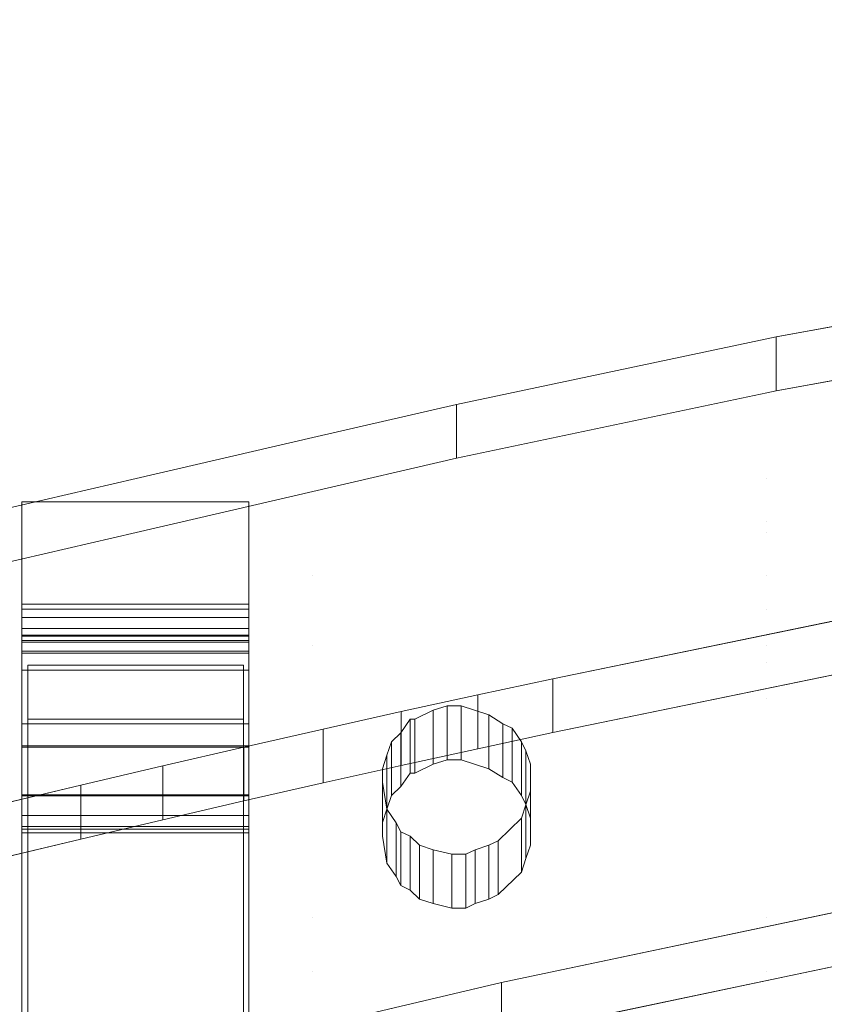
# Model space of a CAD drawing. Header units: millimetres. Extents: x -211 to 218, y -248 to 286.
# Tile 134 of 214: x -133 to -112, y 245 to 271. Entities that reach past the tile are written whole.
import ezdxf

# ---------------------------------------------------------------- set-up
doc = ezdxf.new("R2010")
doc.units = ezdxf.units.MM
doc.header["$LTSCALE"] = 25.4
doc.layers.add('None', color=7, linetype='Continuous', lineweight=9)

msp = doc.modelspace()

# ---------------------------------------------------------------- linework, layer by layer
at = {"layer": 'None', "color": 7, "linetype": 'Continuous', "lineweight": 9}
for points, invisible_edges in [([(-99.325, 140.41, -25.001), (-181.304, 284.524, -413.653), (-184.197, 284.056, -413.215)], 9), ([(-181.145, 284.523, -413.686), (-181.304, 284.524, -413.653), (-99.325, 140.41, -25.001)], 10), ([(-181.145, 284.523, -413.686), (-99.325, 140.41, -25.001), (-99.325, 145.47, -39.336)], 9), ([(-99.325, 145.47, -39.336), (-178.406, 284.507, -414.27), (-181.145, 284.523, -413.686)], 9), ([(-178.406, 284.507, -414.27), (-99.325, 145.47, -39.336), (-99.325, 146.788, -43.07)], 9), ([(-99.325, 146.788, -43.07), (-175.591, 284.007, -415.049), (-178.406, 284.507, -414.27)], 9), ([(-104.343, 137.897, -21.111), (-101.696, 138.783, -21.341), (-184.197, 284.056, -413.215), (-186.494, 283.288, -413.016)], 10), ([(-184.197, 284.056, -413.215), (-101.543, 138.834, -21.355), (-99.325, 140.41, -25.001)], 11), ([(-101.696, 138.783, -21.341), (-101.543, 138.834, -21.355), (-184.197, 284.056, -413.215)], 10), ([(-99.325, 146.788, -43.07), (-97.179, 146.238, -43.301), (-175.591, 284.007, -415.049)], 10), ([(-175.542, 283.989, -415.066), (-175.591, 284.007, -415.049), (-97.179, 146.238, -43.301)], 10), ([(-174.6, 283.644, -415.393), (-175.542, 283.989, -415.066), (-97.179, 146.238, -43.301)], 10), ([(-97.179, 146.238, -43.301), (-94.439, 145.106, -43.776), (-172.945, 283.039, -415.966), (-174.6, 283.644, -415.393)], 10), ([(-186.494, 283.288, -413.016), (-186.998, 283.119, -412.972), (-104.343, 137.897, -21.111)], 10), ([(-106.613, 136.705, -21.075), (-104.343, 137.897, -21.111), (-186.998, 283.119, -412.972), (-188.943, 282.097, -412.941)], 10), ([(-172.841, 282.978, -416.01), (-172.945, 283.039, -415.966), (-94.439, 145.106, -43.776)], 10), ([(-170.548, 281.631, -416.993), (-172.841, 282.978, -416.01), (-94.439, 145.106, -43.776)], 10), ([(-188.943, 282.097, -412.941), (-189.621, 281.741, -412.93), (-106.966, 136.519, -21.069), (-106.613, 136.705, -21.075)], 10), ([(-108.784, 135.152, -21.192), (-106.966, 136.519, -21.069), (-189.621, 281.741, -412.93), (-191.191, 280.561, -413.036)], 10), ([(-87.893, 136.409, -25.133), (-170.548, 281.631, -416.993), (-93.325, 144.482, -44.039)], 11), ([(-94.439, 145.106, -43.776), (-93.325, 144.482, -44.039), (-170.548, 281.631, -416.993)], 10), ([(-170.351, 281.46, -417.098), (-170.548, 281.631, -416.993), (-87.893, 136.409, -25.133)], 10), ([(-168.473, 279.828, -418.099), (-170.351, 281.46, -417.098), (-87.893, 136.409, -25.133), (-86.211, 134.947, -26.029)], 10), ([(-191.191, 280.561, -413.036), (-191.986, 279.963, -413.09), (-109.332, 134.741, -21.229), (-108.784, 135.152, -21.192)], 10), ([(-110.719, 133.294, -21.473), (-109.332, 134.741, -21.229), (-191.986, 279.963, -413.09), (-193.196, 278.701, -413.302)], 10), ([(-168.473, 279.828, -418.099), (-86.211, 134.947, -26.029), (-85.967, 134.735, -26.159)], 9), ([(-85.967, 134.735, -26.159), (-85.818, 134.606, -26.239), (-168.473, 279.828, -418.099)], 10), ([(-168.379, 279.708, -418.163), (-168.473, 279.828, -418.099), (-85.818, 134.606, -26.239)], 10), ([(-85.818, 134.606, -26.239), (-168.189, 279.468, -418.293), (-168.379, 279.708, -418.163)], 9), ([(-166.783, 277.683, -419.251), (-168.189, 279.468, -418.293), (-85.818, 134.606, -26.239), (-84.364, 132.76, -27.229)], 10), ([(-193.196, 278.701, -413.302), (-194.022, 277.84, -413.447), (-111.367, 132.617, -21.586), (-110.719, 133.294, -21.473)], 10), ([(-112.372, 131.149, -21.919), (-111.367, 132.617, -21.586), (-194.022, 277.84, -413.447), (-194.913, 276.537, -413.742)], 10), ([(-84.364, 132.76, -27.229), (-84.128, 132.461, -27.39), (-166.783, 277.683, -419.251)], 10), ([(-166.466, 277.072, -419.544), (-166.783, 277.683, -419.251), (-84.128, 132.461, -27.39)], 10), ([(-165.529, 275.262, -420.412), (-166.466, 277.072, -419.544), (-84.128, 132.461, -27.39), (-82.981, 130.246, -28.453)], 10), ([(-194.913, 276.537, -413.742), (-195.667, 275.435, -413.991), (-113.012, 130.213, -22.131), (-112.372, 131.149, -21.919)], 10), ([(-113.689, 128.744, -22.532), (-113.138, 129.94, -22.205), (-195.667, 275.435, -413.991), (-196.283, 274.098, -414.357)], 10), ([(-113.138, 129.94, -22.205), (-113.012, 130.213, -22.131), (-195.667, 275.435, -413.991)], 10), ([(-82.981, 130.246, -28.453), (-82.875, 130.04, -28.551), (-165.529, 275.262, -420.412)], 10), ([(-165.266, 274.378, -420.795), (-165.529, 275.262, -420.412), (-82.875, 130.04, -28.551), (-82.553, 128.959, -29.02)], 10), ([(-165.145, 273.967, -420.973), (-165.266, 274.378, -420.795), (-82.553, 128.959, -29.02)], 10), ([(-196.283, 274.098, -414.357), (-196.87, 272.823, -414.705), (-114.215, 127.601, -22.845), (-113.689, 128.744, -22.532)], 10), ([(-164.75, 272.639, -421.549), (-165.145, 273.967, -420.973), (-82.553, 128.959, -29.02), (-82.124, 127.513, -29.646)], 10), ([(-114.608, 126.12, -23.311), (-114.215, 127.601, -22.845), (-196.87, 272.823, -414.705), (-197.24, 271.427, -415.145)], 10), ([(-82.124, 127.513, -29.646), (-82.095, 127.417, -29.688), (-164.75, 272.639, -421.549)], 10), ([(-164.635, 271.511, -421.991), (-164.75, 272.639, -421.549), (-82.095, 127.417, -29.688)], 10), ([(-114.941, 124.861, -23.707), (-114.608, 126.12, -23.311), (-197.24, 271.427, -415.145), (-197.449, 270.639, -415.393)], 10), ([(-82.095, 127.417, -29.688), (-81.815, 124.67, -30.765), (-164.469, 269.893, -422.626), (-164.635, 271.511, -421.991)], 10), ([(-197.449, 270.639, -415.393), (-197.596, 270.083, -415.568), (-114.941, 124.861, -23.707)], 10), ([(-115.064, 123.339, -24.245), (-114.941, 124.861, -23.707), (-197.596, 270.083, -415.568), (-197.717, 268.59, -416.096)], 10), ([(-164.574, 268.6, -423.083), (-164.469, 269.893, -422.626), (-81.815, 124.67, -30.765)], 10), ([(-197.717, 268.59, -416.096), (-197.822, 267.297, -416.553), (-115.167, 122.075, -24.692), (-115.064, 123.339, -24.245)], 10), ([(-81.815, 124.67, -30.765), (-82.04, 121.885, -31.75), (-164.695, 267.107, -423.61), (-164.574, 268.6, -423.083)], 10), ([(-115.078, 121.204, -25.034), (-115.167, 122.075, -24.692), (-197.822, 267.297, -416.553), (-197.656, 265.679, -417.187)], 10), ([(-164.808, 266.679, -423.745), (-164.695, 267.107, -423.61), (-82.04, 121.885, -31.75)], 10), ([(-165.051, 265.763, -424.034), (-164.808, 266.679, -423.745), (-82.04, 121.885, -31.75), (-82.044, 121.871, -31.754)], 10), ([(-197.656, 265.679, -417.187), (-197.541, 264.551, -417.63), (-114.886, 119.329, -25.769), (-115.005, 120.489, -25.314)], 10), ([(-115.005, 120.489, -25.314), (-115.078, 121.204, -25.034), (-197.656, 265.679, -417.187)], 10), ([(-165.421, 264.366, -424.473), (-165.051, 265.763, -424.034), (-82.12, 121.584, -31.844), (-82.757, 119.179, -32.602)], 10), ([(-82.044, 121.871, -31.754), (-82.12, 121.584, -31.844), (-165.051, 265.763, -424.034)], 10), ([(-114.396, 117.679, -26.484), (-114.886, 119.329, -25.769), (-197.541, 264.551, -417.63), (-197.175, 263.318, -418.164)], 10), ([(-113.069, 259.325, 331.665), (-101.035, 259.325, 331.665), (-104.375, 264.618, 330.37), (-112.824, 263.072, 330.748)], 11), ([(-166.008, 263.091, -424.822), (-165.421, 264.366, -424.473), (-82.766, 119.144, -32.612), (-83.9, 116.682, -33.286)], 10), ([(-82.757, 119.179, -32.602), (-82.766, 119.144, -32.612), (-165.421, 264.366, -424.473)], 10), ([(-197.175, 263.318, -418.164), (-197.024, 262.812, -418.383), (-114.396, 117.679, -26.484)], 10), ([(-83.9, 116.682, -33.286), (-83.969, 116.532, -33.327), (-166.624, 261.754, -425.187), (-166.008, 263.091, -424.822)], 10), ([(-113.069, 259.325, 331.665), (-113.069, 263.02, 330.761), (-121.272, 261.288, 331.185)], 9), ([(-113.069, 261.594, 324.933), (-121.272, 259.862, 325.356), (-121.272, 261.288, 331.185), (-113.069, 263.02, 330.761)], 8), ([(-112.824, 261.646, 324.92), (-104.375, 263.192, 324.542), (-101.035, 257.899, 325.837), (-113.069, 257.899, 325.837)], 14), ([(-112.824, 263.072, 330.748), (-113.069, 263.02, 330.761), (-113.069, 259.325, 331.665)], 10), ([(-113.069, 263.02, 330.761), (-112.824, 263.072, 330.748), (-112.824, 261.646, 324.92), (-113.069, 261.594, 324.933)], 8), ([(-197.024, 262.812, -418.383), (-196.762, 261.927, -418.766), (-114.107, 116.705, -26.906), (-114.396, 117.679, -26.484)], 10), ([(-196.762, 261.927, -418.766), (-112.989, 114.546, -27.942), (-113.241, 115.033, -27.708)], 9), ([(-112.989, 114.546, -27.942), (-196.762, 261.927, -418.766), (-195.824, 260.117, -419.635)], 9), ([(-113.241, 115.033, -27.708), (-114.107, 116.705, -26.906), (-196.762, 261.927, -418.766)], 10), ([(-167.378, 260.652, -425.437), (-166.624, 261.754, -425.187), (-83.969, 116.532, -33.327)], 10), ([(-113.069, 257.899, 325.837), (-113.069, 261.594, 324.933), (-112.824, 261.646, 324.92)], 9), ([(-121.272, 259.862, 325.356), (-113.069, 261.594, 324.933), (-113.069, 257.899, 325.837)], 10), ([(-121.272, 261.288, 331.185), (-125.065, 260.409, 331.4), (-125.065, 259.325, 331.665), (-113.069, 259.325, 331.665)], 14), ([(-125.065, 260.409, 331.4), (-121.272, 261.288, 331.185), (-121.272, 259.862, 325.356), (-125.065, 258.983, 325.572)], 8), ([(-83.969, 116.532, -33.327), (-85.614, 114.128, -33.871), (-168.269, 259.35, -425.731), (-167.378, 260.652, -425.437)], 10), ([(-129.739, 259.325, 331.665), (-125.065, 259.325, 331.665), (-125.065, 260.409, 331.4)], 3), ([(-129.739, 259.325, 331.665), (-125.065, 260.409, 331.4), (-125.065, 258.983, 325.572), (-129.739, 257.899, 325.837)], 10), ([(-195.824, 260.117, -419.635), (-195.508, 259.506, -419.928), (-112.853, 114.284, -28.067), (-112.989, 114.546, -27.942)], 10), ([(-113.069, 257.899, 325.837), (-125.065, 257.899, 325.837), (-125.065, 258.983, 325.572), (-121.272, 259.862, 325.356)], 11), ([(-111.581, 112.669, -28.934), (-112.853, 114.284, -28.067), (-195.508, 259.506, -419.928), (-194.102, 257.722, -420.886)], 10), ([(-169.095, 258.489, -425.876), (-168.269, 259.35, -425.731), (-127.537, 183.258, -225.354)], 10), ([(-104.254, 142.35, -114.971), (-127.537, 183.258, -225.354), (-168.269, 259.35, -425.731), (-85.614, 114.128, -33.871)], 14), ([(-129.739, 259.325, 331.665), (-134.343, 258.258, 331.926), (-134.343, 258.196, 331.941), (-125.065, 258.196, 331.941)], 14), ([(-129.739, 257.899, 325.837), (-134.343, 256.832, 326.098), (-134.343, 258.258, 331.926), (-129.739, 259.325, 331.665)], 10), ([(-125.065, 258.196, 331.941), (-125.065, 259.325, 331.665), (-129.739, 259.325, 331.665)], 11), ([(-125.065, 258.196, 331.941), (-113.069, 258.196, 331.941), (-113.069, 259.325, 331.665), (-125.065, 259.325, 331.665)], 15), ([(-113.069, 258.196, 331.941), (-101.035, 258.196, 331.941), (-101.035, 259.325, 331.665), (-113.069, 259.325, 331.665)], 15), ([(-125.065, 258.983, 325.572), (-125.065, 257.899, 325.837), (-129.739, 257.899, 325.837)], 3), ([(-132.762, 254.707, 313.581), (-132.762, 258.709, 325.927), (-132.762, 256.004, 313.999)], 9), ([(-132.762, 254.707, 313.581), (-132.762, 250.42, 317.326), (-132.762, 252.84, 327.352), (-132.762, 258.709, 325.927)], 10), ([(-126.762, 258.709, 325.927), (-126.762, 252.84, 327.352), (-126.762, 250.42, 317.326), (-126.762, 254.707, 313.581)], 10), ([(-126.762, 256.004, 313.999), (-126.762, 258.709, 325.927), (-126.762, 254.707, 313.581)], 10), ([(-170.305, 257.227, -426.089), (-169.095, 258.489, -425.876), (-127.537, 183.258, -225.354)], 10), ([(-134.343, 255.876, 332.509), (-125.065, 255.876, 332.509), (-125.065, 258.196, 331.941), (-134.343, 258.196, 331.941)], 15), ([(-125.065, 255.876, 332.509), (-113.069, 255.876, 332.509), (-113.069, 258.196, 331.941), (-125.065, 258.196, 331.941)], 15), ([(-113.069, 258.196, 331.941), (-105.722, 256.174, 332.436), (-105.355, 256.293, 332.407)], 9), ([(-113.069, 258.196, 331.941), (-113.069, 255.876, 332.509), (-106.242, 255.876, 332.509), (-105.967, 256.055, 332.465)], 11), ([(-105.967, 256.055, 332.465), (-105.722, 256.174, 332.436), (-113.069, 258.196, 331.941)], 10), ([(-105.355, 256.293, 332.407), (-104.865, 256.412, 332.378), (-101.035, 258.196, 331.941), (-113.069, 258.196, 331.941)], 14), ([(-125.065, 256.77, 326.113), (-134.343, 256.77, 326.113), (-134.343, 256.832, 326.098), (-129.739, 257.899, 325.837)], 11), ([(-129.739, 257.899, 325.837), (-125.065, 257.899, 325.837), (-125.065, 256.77, 326.113)], 11), ([(-125.065, 257.899, 325.837), (-113.069, 257.899, 325.837), (-113.069, 256.77, 326.113), (-125.065, 256.77, 326.113)], 15), ([(-113.069, 257.899, 325.837), (-101.035, 257.899, 325.837), (-101.035, 256.77, 326.113), (-113.069, 256.77, 326.113)], 15), ([(-111.163, 112.14, -29.218), (-111.581, 112.669, -28.934), (-194.102, 257.722, -420.886), (-193.973, 257.558, -420.974)], 10), ([(-193.973, 257.558, -420.974), (-193.818, 257.362, -421.079), (-111.163, 112.14, -29.218)], 10), ([(-109.493, 110.688, -30.109), (-111.163, 112.14, -29.218), (-193.818, 257.362, -421.079), (-191.94, 255.73, -422.08)], 10), ([(-171.1, 256.629, -426.143), (-170.305, 257.227, -426.089), (-127.976, 182.856, -225.411)], 10), ([(-127.537, 183.258, -225.354), (-127.976, 182.856, -225.411), (-170.305, 257.227, -426.089)], 10), ([(-134.343, 256.77, 326.113), (-125.065, 256.77, 326.113), (-125.065, 254.45, 326.681), (-134.343, 254.45, 326.681)], 15), ([(-125.065, 256.77, 326.113), (-113.069, 256.77, 326.113), (-113.069, 254.45, 326.681), (-125.065, 254.45, 326.681)], 15), ([(-113.069, 256.77, 326.113), (-105.722, 254.748, 326.608), (-105.967, 254.629, 326.637)], 9), ([(-113.069, 256.77, 326.113), (-101.035, 256.77, 326.113), (-104.865, 254.986, 326.55), (-105.355, 254.867, 326.579)], 11), ([(-105.355, 254.867, 326.579), (-105.722, 254.748, 326.608), (-113.069, 256.77, 326.113)], 10), ([(-105.967, 254.629, 326.637), (-106.242, 254.45, 326.681), (-113.069, 254.45, 326.681), (-113.069, 256.77, 326.113)], 14), ([(-127.976, 182.856, -225.411), (-130.341, 181.078, -225.571), (-172.67, 255.449, -426.249), (-171.1, 256.629, -426.143)], 10), ([(-132.762, 254.758, 313.54), (-132.762, 256.004, 313.999), (-132.762, 255.876, 313.717)], 9), ([(-132.762, 254.758, 313.54), (-132.762, 254.707, 313.581), (-132.762, 256.004, 313.999)], 10), ([(-99.44, 235.481, 301.394), (-99.162, 247.933, 298.347), (-109.077, 256.021, 296.368), (-126.895, 241.297, 299.971)], 15), ([(-126.895, 241.297, 299.971), (-109.077, 256.021, 296.368), (-118.725, 254.035, 296.854), (-120.709, 253.607, 296.959)], 9), ([(-126.762, 256.004, 313.999), (-126.762, 254.707, 313.581), (-126.762, 254.758, 313.54)], 9), ([(-126.762, 255.876, 313.717), (-126.762, 256.004, 313.999), (-126.762, 254.758, 313.54)], 10), ([(-191.94, 255.73, -422.08), (-191.743, 255.558, -422.185), (-109.088, 110.336, -30.324), (-109.493, 110.688, -30.109)], 10), ([(-134.343, 254.925, 332.741), (-125.065, 254.925, 332.741), (-125.065, 255.876, 332.509), (-134.343, 255.876, 332.509)], 15), ([(-132.762, 254.758, 313.54), (-132.762, 255.876, 313.717), (-132.762, 255.653, 313.506)], 9), ([(-132.762, 255.653, 313.506), (-132.762, 255.359, 313.395), (-132.762, 255.043, 313.406), (-132.762, 254.758, 313.54)], 8), ([(-126.762, 255.653, 313.506), (-126.762, 255.876, 313.717), (-126.762, 254.758, 313.54)], 10), ([(-126.762, 254.758, 313.54), (-126.762, 255.043, 313.406), (-126.762, 255.359, 313.395), (-126.762, 255.653, 313.506)], 8), ([(-125.065, 254.925, 332.741), (-113.069, 254.925, 332.741), (-113.069, 255.876, 332.509), (-125.065, 255.876, 332.509)], 15), ([(-113.069, 255.876, 332.509), (-106.579, 255.579, 332.581), (-106.334, 255.817, 332.523)], 9), ([(-113.069, 255.876, 332.509), (-113.069, 254.925, 332.741), (-106.804, 254.925, 332.741), (-106.579, 255.579, 332.581)], 11), ([(-106.334, 255.817, 332.523), (-106.242, 255.876, 332.509), (-113.069, 255.876, 332.509)], 10), ([(-191.743, 255.558, -422.185), (-189.449, 254.212, -423.168), (-107.081, 109.158, -31.184), (-107.879, 109.626, -30.843)], 10), ([(-107.879, 109.626, -30.843), (-109.088, 110.336, -30.324), (-191.743, 255.558, -422.185)], 10), ([(-173.347, 255.093, -426.238), (-172.67, 255.449, -426.249), (-130.341, 181.078, -225.571)], 10), ([(-132.762, 255.004, 311.08), (-132.762, 255.159, 310.787), (-132.762, 255.182, 310.456), (-132.762, 255.169, 310.39)], 8), ([(-132.762, 255.169, 310.39), (-132.762, 250.052, 316.969), (-132.762, 255.004, 311.08)], 9), ([(-132.762, 255.169, 310.39), (-132.762, 252.255, 297.461), (-132.762, 241.194, 300.061), (-132.762, 250.052, 316.969)], 14), ([(-126.762, 230.307, 303.331), (-126.762, 255.169, 310.39), (-126.762, 255.182, 310.456)], 9), ([(-126.762, 255.182, 310.456), (-126.762, 255.159, 310.787), (-126.762, 255.004, 311.08), (-126.762, 230.307, 303.331)], 12), ([(-126.762, 230.307, 303.331), (-126.762, 241.194, 300.061), (-126.762, 252.255, 297.461), (-126.762, 255.169, 310.39)], 11), ([(-131.602, 180.348, -225.575), (-175.293, 254.07, -426.206), (-173.347, 255.093, -426.238)], 9), ([(-130.341, 181.078, -225.571), (-131.602, 180.348, -225.575), (-173.347, 255.093, -426.238)], 10), ([(-125.065, 254.925, 332.741), (-134.343, 254.925, 332.741), (-132.598, 254.389, 332.872), (-126.898, 254.389, 332.872)], 11), ([(-134.343, 254.925, 332.741), (-134.343, 247.729, 334.502), (-132.598, 247.729, 334.502), (-132.598, 254.389, 332.872)], 11), ([(-126.898, 254.389, 332.872), (-126.898, 247.729, 334.502), (-125.065, 247.729, 334.502), (-125.065, 254.925, 332.741)], 14), ([(-126.762, 255.004, 311.08), (-126.762, 250.052, 316.969), (-126.762, 230.307, 303.331)], 10), ([(-125.065, 254.925, 332.741), (-122.497, 252.962, 333.222), (-122.374, 252.962, 333.222), (-121.885, 253.2, 333.163)], 9), ([(-123.231, 251.297, 333.629), (-123.231, 251.654, 333.542), (-125.065, 254.925, 332.741), (-125.065, 247.729, 334.502)], 14), ([(-121.885, 253.2, 333.163), (-121.517, 253.319, 333.134), (-125.065, 254.925, 332.741)], 10), ([(-121.517, 253.319, 333.134), (-121.15, 253.319, 333.134), (-113.069, 254.925, 332.741), (-125.065, 254.925, 332.741)], 14), ([(-123.231, 251.654, 333.542), (-123.109, 252.011, 333.455), (-122.987, 252.368, 333.367), (-125.065, 254.925, 332.741)], 12), ([(-122.987, 252.368, 333.367), (-122.742, 252.606, 333.309), (-122.497, 252.962, 333.222), (-125.065, 254.925, 332.741)], 12), ([(-113.069, 254.925, 332.741), (-121.15, 253.319, 333.134), (-120.416, 253.081, 333.193)], 9), ([(-120.416, 253.081, 333.193), (-120.048, 252.844, 333.251), (-119.803, 252.725, 333.28), (-113.069, 254.925, 332.741)], 12), ([(-113.069, 254.925, 332.741), (-119.803, 252.725, 333.28), (-119.558, 252.368, 333.367)], 9), ([(-119.558, 252.368, 333.367), (-119.436, 252.13, 333.425), (-113.069, 254.925, 332.741)], 10), ([(-119.436, 252.13, 333.425), (-119.313, 251.773, 333.513), (-113.069, 254.925, 332.741)], 10), ([(-119.313, 251.773, 333.513), (-119.313, 251.059, 333.687), (-113.069, 247.729, 334.502), (-113.069, 254.925, 332.741)], 14), ([(-113.069, 254.925, 332.741), (-106.824, 254.152, 332.931), (-106.824, 254.865, 332.756)], 9), ([(-113.069, 254.925, 332.741), (-113.069, 247.729, 334.502), (-106.701, 253.557, 333.076), (-106.701, 253.795, 333.018)], 11), ([(-106.701, 253.795, 333.018), (-106.824, 254.152, 332.931), (-113.069, 254.925, 332.741)], 10), ([(-106.824, 254.865, 332.756), (-106.804, 254.925, 332.741), (-113.069, 254.925, 332.741)], 10), ([(-134.343, 254.45, 326.681), (-125.065, 254.45, 326.681), (-125.065, 253.499, 326.913), (-134.343, 253.499, 326.913)], 15), ([(-132.598, 246.303, 328.674), (-132.598, 252.963, 327.044), (-132.598, 254.389, 332.872), (-132.598, 247.729, 334.502)], 8), ([(-126.898, 247.729, 334.502), (-126.898, 254.389, 332.872), (-126.898, 252.963, 327.044), (-126.898, 246.303, 328.674)], 8), ([(-120.709, 252.181, 291.131), (-118.725, 252.609, 291.026), (-109.077, 254.595, 290.54), (-126.895, 239.871, 294.143)], 12), ([(-126.895, 239.871, 294.143), (-109.077, 254.595, 290.54), (-99.162, 246.507, 292.519), (-99.44, 234.055, 295.566)], 15), ([(-125.065, 254.45, 326.681), (-113.069, 254.45, 326.681), (-113.069, 253.499, 326.913), (-125.065, 253.499, 326.913)], 15), ([(-113.069, 254.45, 326.681), (-106.242, 254.45, 326.681), (-106.334, 254.391, 326.695)], 9), ([(-106.334, 254.391, 326.695), (-106.579, 254.153, 326.753), (-113.069, 254.45, 326.681)], 10), ([(-106.579, 254.153, 326.753), (-106.804, 253.499, 326.913), (-113.069, 253.499, 326.913), (-113.069, 254.45, 326.681)], 14), ([(-189.449, 254.212, -423.168), (-189.346, 254.151, -423.212), (-106.691, 108.929, -31.352), (-107.081, 109.158, -31.184)], 10), ([(-104.458, 108.111, -32.126), (-106.691, 108.929, -31.352), (-189.346, 254.151, -423.212), (-187.808, 253.588, -423.745)], 10), ([(-132.762, 243.768, 329.555), (-132.762, 245.191, 335.412), (-132.762, 254.263, 333.208), (-132.762, 252.84, 327.352)], 8), ([(-126.762, 252.84, 327.352), (-126.762, 254.263, 333.208), (-126.762, 245.191, 335.412), (-126.762, 243.768, 329.555)], 8), ([(-99.325, 116.163, -55.938), (-178.093, 253.133, -425.963), (-175.796, 253.902, -426.163)], 9), ([(-175.796, 253.902, -426.163), (-175.293, 254.07, -426.206), (-97.14, 116.758, -55.688)], 10), ([(-175.796, 253.902, -426.163), (-97.14, 116.758, -55.688), (-99.325, 116.163, -55.938)], 9), ([(-131.602, 180.348, -225.575), (-108.319, 139.44, -115.192), (-97.14, 116.758, -55.688), (-175.293, 254.07, -426.206)], 14), ([(-187.808, 253.588, -423.745), (-186.748, 253.2, -424.112), (-104.458, 108.111, -32.126)], 10), ([(-126.895, 241.297, 299.971), (-120.709, 253.607, 296.959), (-122.73, 253.167, 297.066), (-124.799, 252.703, 297.18)], 9), ([(-126.898, 252.963, 327.044), (-132.598, 252.963, 327.044), (-134.343, 253.499, 326.913), (-125.065, 253.499, 326.913)], 14), ([(-132.598, 252.963, 327.044), (-132.598, 246.303, 328.674), (-134.343, 246.303, 328.674), (-134.343, 253.499, 326.913)], 14), ([(-125.065, 253.499, 326.913), (-125.065, 246.303, 328.674), (-126.898, 246.303, 328.674), (-126.898, 252.963, 327.044)], 11), ([(-125.065, 246.303, 328.674), (-125.065, 253.499, 326.913), (-123.231, 250.228, 327.714), (-123.231, 249.871, 327.801)], 11), ([(-125.065, 253.499, 326.913), (-122.987, 250.942, 327.539), (-123.109, 250.585, 327.626), (-123.231, 250.228, 327.714)], 9), ([(-125.065, 253.499, 326.913), (-122.497, 251.536, 327.394), (-122.742, 251.18, 327.481), (-122.987, 250.942, 327.539)], 9), ([(-125.065, 253.499, 326.913), (-121.517, 251.893, 327.306), (-121.885, 251.774, 327.335)], 9), ([(-125.065, 253.499, 326.913), (-113.069, 253.499, 326.913), (-121.15, 251.893, 327.306), (-121.517, 251.893, 327.306)], 11), ([(-121.885, 251.774, 327.335), (-122.374, 251.536, 327.394), (-122.497, 251.536, 327.394), (-125.065, 253.499, 326.913)], 12), ([(-120.416, 251.655, 327.364), (-121.15, 251.893, 327.306), (-113.069, 253.499, 326.913)], 10), ([(-113.069, 253.499, 326.913), (-119.803, 251.299, 327.452), (-120.048, 251.418, 327.423), (-120.416, 251.655, 327.364)], 9), ([(-119.558, 250.942, 327.539), (-119.803, 251.299, 327.452), (-113.069, 253.499, 326.913)], 10), ([(-113.069, 253.499, 326.913), (-119.436, 250.704, 327.597), (-119.558, 250.942, 327.539)], 9), ([(-113.069, 253.499, 326.913), (-119.313, 250.347, 327.685), (-119.436, 250.704, 327.597)], 9), ([(-113.069, 253.499, 326.913), (-113.069, 246.303, 328.674), (-119.313, 249.633, 327.859), (-119.313, 250.347, 327.685)], 11), ([(-106.457, 253.319, 333.134), (-106.701, 253.557, 333.076), (-113.069, 247.729, 334.502)], 10), ([(-113.069, 253.499, 326.913), (-106.824, 252.725, 327.103), (-106.701, 252.369, 327.19)], 9), ([(-113.069, 253.499, 326.913), (-106.804, 253.499, 326.913), (-106.824, 253.439, 326.928)], 9), ([(-106.824, 253.439, 326.928), (-106.824, 252.725, 327.103), (-113.069, 253.499, 326.913)], 10), ([(-106.701, 252.369, 327.19), (-106.701, 252.131, 327.248), (-113.069, 246.303, 328.674), (-113.069, 253.499, 326.913)], 14), ([(-113.069, 247.729, 334.502), (-105.967, 252.725, 333.28), (-106.212, 253.081, 333.193), (-106.457, 253.319, 333.134)], 9), ([(-186.748, 253.2, -424.112), (-186.7, 253.183, -424.129), (-104.045, 107.96, -32.269), (-104.458, 108.111, -32.126)], 10), ([(-186.7, 253.183, -424.129), (-183.885, 252.683, -424.908), (-101.23, 107.46, -33.048), (-101.728, 107.549, -32.91)], 10), ([(-101.728, 107.549, -32.91), (-104.045, 107.96, -32.269), (-186.7, 253.183, -424.129)], 10), ([(-180.987, 252.666, -425.526), (-178.093, 253.133, -425.963), (-99.325, 114.8, -52.447)], 10), ([(-99.325, 116.163, -55.938), (-99.325, 114.8, -52.447), (-178.093, 253.133, -425.963)], 10), ([(-132.762, 252.84, 327.352), (-132.762, 250.128, 317.405), (-132.762, 249.962, 317.157)], 9), ([(-132.762, 249.962, 317.157), (-132.762, 241.194, 300.061), (-132.762, 252.84, 327.352)], 11), ([(-132.762, 252.84, 327.352), (-132.762, 241.194, 300.061), (-132.762, 243.768, 329.555)], 11), ([(-132.762, 250.42, 317.326), (-132.762, 250.128, 317.405), (-132.762, 252.84, 327.352)], 10), ([(-126.762, 252.84, 327.352), (-126.762, 250.128, 317.405), (-126.762, 250.42, 317.326)], 9), ([(-126.762, 249.962, 317.157), (-126.762, 250.128, 317.405), (-126.762, 252.84, 327.352), (-126.762, 230.307, 303.331)], 14), ([(-126.762, 230.307, 303.331), (-126.762, 252.84, 327.352), (-126.762, 243.768, 329.555)], 11), ([(-183.885, 252.683, -424.908), (-181.145, 252.667, -425.492), (-99.325, 109.278, -38.299)], 10), ([(-99.325, 109.278, -38.299), (-101.23, 107.46, -33.048), (-183.885, 252.683, -424.908)], 11), ([(-181.145, 252.667, -425.492), (-180.987, 252.666, -425.526), (-99.325, 109.278, -38.299)], 10), ([(-99.325, 114.8, -52.447), (-99.325, 109.278, -38.299), (-180.987, 252.666, -425.526)], 10), ([(-126.895, 241.297, 299.971), (-124.799, 252.703, 297.18), (-126.892, 252.227, 297.296), (-129.035, 251.728, 297.419)], 9), ([(-105.232, 252.487, 333.338), (-105.967, 252.725, 333.28), (-113.069, 247.729, 334.502)], 10), ([(-104.743, 252.487, 333.338), (-105.232, 252.487, 333.338), (-113.069, 247.729, 334.502), (-101.035, 247.729, 334.502)], 14), ([(-132.762, 252.255, 297.461), (-132.762, 252.227, 297.337), (-132.762, 241.194, 300.061)], 8), ([(-124.799, 251.277, 291.352), (-122.73, 251.741, 291.238), (-120.709, 252.181, 291.131), (-126.895, 239.871, 294.143)], 12), ([(-126.762, 241.194, 300.061), (-126.762, 252.227, 297.337), (-126.762, 252.255, 297.461)], 8), ([(-113.069, 246.303, 328.674), (-106.701, 252.131, 327.248), (-106.457, 251.893, 327.306)], 9), ([(-106.457, 251.893, 327.306), (-106.212, 251.655, 327.364), (-105.967, 251.299, 327.452), (-113.069, 246.303, 328.674)], 12), ([(-129.035, 251.728, 297.419), (-131.203, 251.216, 297.544), (-126.895, 241.297, 299.971)], 10), ([(-129.035, 250.302, 291.59), (-126.892, 250.801, 291.468), (-124.799, 251.277, 291.352), (-126.895, 239.871, 294.143)], 12), ([(-125.065, 247.729, 334.502), (-123.109, 250.584, 333.804), (-123.231, 251.297, 333.629)], 9), ([(-113.069, 246.303, 328.674), (-105.967, 251.299, 327.452), (-105.232, 251.061, 327.51)], 9), ([(-132.595, 241.297, 299.971), (-126.895, 241.297, 299.971), (-131.203, 251.216, 297.544), (-133.419, 250.693, 297.672)], 10), ([(-119.313, 251.059, 333.687), (-119.436, 250.703, 333.775), (-119.558, 250.346, 333.862), (-113.069, 247.729, 334.502)], 12), ([(-101.035, 246.303, 328.674), (-113.069, 246.303, 328.674), (-105.232, 251.061, 327.51), (-104.743, 251.061, 327.51)], 11), ([(-132.762, 239.827, 294.527), (-132.762, 250.966, 291.777), (-132.762, 250.937, 291.649), (-132.762, 250.936, 291.646)], 8), ([(-132.762, 250.936, 291.646), (-132.762, 244.487, 263.204), (-132.762, 233.429, 265.827)], 10), ([(-132.762, 233.429, 265.827), (-132.762, 223.387, 277.893), (-132.762, 239.827, 294.527), (-132.762, 250.936, 291.646)], 15), ([(-126.762, 250.936, 291.646), (-126.762, 250.937, 291.649), (-126.762, 250.966, 291.777), (-126.762, 239.827, 294.527)], 8), ([(-126.762, 250.936, 291.646), (-126.762, 239.827, 294.527), (-126.762, 223.387, 277.893), (-126.762, 233.429, 265.827)], 15), ([(-126.762, 233.429, 265.827), (-126.762, 244.487, 263.204), (-126.762, 250.936, 291.646)], 9), ([(-133.419, 250.693, 297.672), (-135.672, 250.146, 297.806), (-132.595, 241.297, 299.971)], 10), ([(-125.065, 247.729, 334.502), (-122.742, 249.989, 333.949), (-122.864, 250.227, 333.891), (-123.109, 250.584, 333.804)], 9), ([(-126.895, 239.871, 294.143), (-131.203, 249.79, 291.716), (-129.035, 250.302, 291.59)], 9), ([(-113.069, 247.729, 334.502), (-119.558, 250.346, 333.862), (-120.171, 249.751, 334.007)], 9), ([(-135.672, 250.146, 297.806), (-140.509, 248.956, 298.097), (-132.595, 241.297, 299.971)], 10), ([(-132.762, 241.194, 300.061), (-132.762, 249.962, 317.157), (-132.762, 250.052, 316.969)], 9), ([(-126.762, 250.052, 316.969), (-126.762, 249.962, 317.157), (-126.762, 230.307, 303.331)], 10), ([(-122.252, 249.632, 334.037), (-122.497, 249.87, 333.978), (-122.742, 249.989, 333.949), (-125.065, 247.729, 334.502)], 12), ([(-133.419, 249.267, 291.844), (-131.203, 249.79, 291.716), (-126.895, 239.871, 294.143), (-132.595, 239.871, 294.143)], 10), ([(-123.231, 249.871, 327.801), (-123.109, 249.158, 327.976), (-125.065, 246.303, 328.674)], 10), ([(-113.069, 247.729, 334.502), (-120.171, 249.751, 334.007), (-120.416, 249.632, 334.037)], 9), ([(-121.885, 249.513, 334.066), (-122.252, 249.632, 334.037), (-125.065, 247.729, 334.502)], 10), ([(-125.065, 247.729, 334.502), (-121.395, 249.394, 334.095), (-121.885, 249.513, 334.066)], 9), ([(-120.416, 249.632, 334.037), (-120.783, 249.513, 334.066), (-121.028, 249.394, 334.095), (-113.069, 247.729, 334.502)], 12), ([(-113.069, 246.303, 328.674), (-119.558, 248.92, 328.034), (-119.436, 249.277, 327.946), (-119.313, 249.633, 327.859)], 9), ([(-132.595, 239.871, 294.143), (-135.672, 248.72, 291.977), (-133.419, 249.267, 291.844)], 9), ([(-125.065, 247.729, 334.502), (-113.069, 247.729, 334.502), (-121.028, 249.394, 334.095), (-121.395, 249.394, 334.095)], 11), ([(-123.109, 249.158, 327.976), (-122.864, 248.801, 328.063), (-122.742, 248.563, 328.121), (-125.065, 246.303, 328.674)], 12), ([(-132.868, 228.844, 303.018), (-132.595, 228.905, 303.003), (-132.595, 241.297, 299.971), (-140.509, 248.956, 298.097)], 12), ([(-120.171, 248.325, 328.179), (-119.558, 248.92, 328.034), (-113.069, 246.303, 328.674)], 10), ([(-132.595, 239.871, 294.143), (-140.509, 247.53, 292.269), (-135.672, 248.72, 291.977)], 9), ([(-125.065, 246.303, 328.674), (-122.742, 248.563, 328.121), (-122.497, 248.444, 328.15), (-122.252, 248.206, 328.208)], 9), ([(-125.065, 246.303, 328.674), (-122.252, 248.206, 328.208), (-121.885, 248.087, 328.238)], 9), ([(-113.069, 246.303, 328.674), (-121.028, 247.968, 328.267), (-120.783, 248.087, 328.238), (-120.416, 248.206, 328.208)], 9), ([(-120.416, 248.206, 328.208), (-120.171, 248.325, 328.179), (-113.069, 246.303, 328.674)], 10), ([(-99.44, 226.167, 267.6), (-99.162, 240.356, 264.128), (-110.253, 248.075, 262.239), (-126.895, 233.577, 265.786)], 15), ([(-126.895, 233.577, 265.786), (-110.253, 248.075, 262.239), (-120.085, 246.005, 262.745)], 9), ([(-121.885, 248.087, 328.238), (-121.395, 247.968, 328.267), (-125.065, 246.303, 328.674)], 10), ([(-121.395, 247.968, 328.267), (-121.028, 247.968, 328.267), (-113.069, 246.303, 328.674), (-125.065, 246.303, 328.674)], 14), ([(-132.598, 247.729, 334.502), (-134.343, 247.729, 334.502), (-134.343, 245.41, 335.07), (-132.598, 245.41, 335.07)], 7), ([(-132.598, 247.729, 334.502), (-132.598, 245.41, 335.07), (-132.598, 243.984, 329.242), (-132.598, 246.303, 328.674)], 10), ([(-126.898, 245.41, 335.07), (-125.065, 245.41, 335.07), (-125.065, 247.729, 334.502), (-126.898, 247.729, 334.502)], 7), ([(-126.898, 246.303, 328.674), (-126.898, 243.984, 329.242), (-126.898, 245.41, 335.07), (-126.898, 247.729, 334.502)], 10), ([(-125.065, 245.41, 335.07), (-113.069, 245.41, 335.07), (-113.069, 247.729, 334.502), (-125.065, 247.729, 334.502)], 15), ([(-113.069, 245.41, 335.07), (-101.035, 245.41, 335.07), (-101.035, 247.729, 334.502), (-113.069, 247.729, 334.502)], 15), ([(-140.509, 247.53, 292.269), (-132.595, 239.871, 294.143), (-132.595, 227.479, 297.175), (-132.868, 227.418, 297.19)], 9), ([(-120.085, 244.579, 256.917), (-110.253, 246.649, 256.411), (-126.895, 232.151, 259.958)], 10), ([(-126.895, 232.151, 259.958), (-110.253, 246.649, 256.411), (-99.162, 238.93, 258.3), (-99.44, 224.741, 261.771)], 15), ([(-132.598, 243.984, 329.242), (-134.343, 243.984, 329.242), (-134.343, 246.303, 328.674), (-132.598, 246.303, 328.674)], 7), ([(-126.898, 246.303, 328.674), (-125.065, 246.303, 328.674), (-125.065, 243.984, 329.242), (-126.898, 243.984, 329.242)], 7), ([(-125.065, 246.303, 328.674), (-113.069, 246.303, 328.674), (-113.069, 243.984, 329.242), (-125.065, 243.984, 329.242)], 15), ([(-113.069, 246.303, 328.674), (-101.035, 246.303, 328.674), (-101.035, 243.984, 329.242), (-113.069, 243.984, 329.242)], 15), ([(-120.085, 246.005, 262.745), (-138.011, 241.771, 263.781), (-132.595, 233.577, 265.786), (-126.895, 233.577, 265.786)], 10)]:
    msp.add_3dface(points, dxfattribs=dict(at, invisible_edges=invisible_edges))
for points in [[(-104.375, 264.618, 330.37), (-104.375, 263.192, 324.542), (-112.824, 261.646, 324.92), (-112.824, 263.072, 330.748)], [(-132.762, 258.709, 325.927), (-126.762, 258.709, 325.927), (-126.762, 256.004, 313.999), (-132.762, 256.004, 313.999)], [(-132.762, 252.84, 327.352), (-126.762, 252.84, 327.352), (-126.762, 258.709, 325.927), (-132.762, 258.709, 325.927)], [(-132.762, 256.004, 313.999), (-126.762, 256.004, 313.999), (-126.762, 255.876, 313.717), (-132.762, 255.876, 313.717)], [(-109.077, 256.021, 296.368), (-109.077, 254.595, 290.54), (-118.725, 252.609, 291.026), (-118.725, 254.035, 296.854)], [(-132.762, 255.876, 313.717), (-126.762, 255.876, 313.717), (-126.762, 255.653, 313.506), (-132.762, 255.653, 313.506)], [(-132.762, 255.653, 313.506), (-126.762, 255.653, 313.506), (-126.762, 255.359, 313.395), (-132.762, 255.359, 313.395)], [(-132.762, 255.359, 313.395), (-126.762, 255.359, 313.395), (-126.762, 255.043, 313.406), (-132.762, 255.043, 313.406)], [(-132.762, 255.182, 310.456), (-126.762, 255.182, 310.456), (-126.762, 255.169, 310.39), (-132.762, 255.169, 310.39)], [(-132.762, 255.159, 310.787), (-126.762, 255.159, 310.787), (-126.762, 255.182, 310.456), (-132.762, 255.182, 310.456)], [(-132.762, 255.169, 310.39), (-126.762, 255.169, 310.39), (-126.762, 252.255, 297.461), (-132.762, 252.255, 297.461)], [(-132.762, 255.004, 311.08), (-126.762, 255.004, 311.08), (-126.762, 255.159, 310.787), (-132.762, 255.159, 310.787)], [(-132.762, 255.043, 313.406), (-126.762, 255.043, 313.406), (-126.762, 254.758, 313.54), (-132.762, 254.758, 313.54)], [(-132.762, 250.052, 316.969), (-126.762, 250.052, 316.969), (-126.762, 255.004, 311.08), (-132.762, 255.004, 311.08)], [(-132.762, 254.758, 313.54), (-126.762, 254.758, 313.54), (-126.762, 254.707, 313.581), (-132.762, 254.707, 313.581)], [(-132.762, 254.707, 313.581), (-126.762, 254.707, 313.581), (-126.762, 250.42, 317.326), (-132.762, 250.42, 317.326)], [(-132.598, 254.389, 332.872), (-132.598, 252.963, 327.044), (-126.898, 252.963, 327.044), (-126.898, 254.389, 332.872)], [(-132.762, 254.263, 333.208), (-126.762, 254.263, 333.208), (-126.762, 252.84, 327.352), (-132.762, 252.84, 327.352)], [(-132.762, 245.191, 335.412), (-126.762, 245.191, 335.412), (-126.762, 254.263, 333.208), (-132.762, 254.263, 333.208)], [(-118.725, 254.035, 296.854), (-118.725, 252.609, 291.026), (-120.709, 252.181, 291.131), (-120.709, 253.607, 296.959)], [(-120.709, 253.607, 296.959), (-120.709, 252.181, 291.131), (-122.73, 251.741, 291.238), (-122.73, 253.167, 297.066)], [(-121.885, 253.2, 333.163), (-121.885, 251.774, 327.335), (-121.517, 251.893, 327.306), (-121.517, 253.319, 333.134)], [(-121.517, 253.319, 333.134), (-121.517, 251.893, 327.306), (-121.15, 251.893, 327.306), (-121.15, 253.319, 333.134)], [(-121.15, 253.319, 333.134), (-121.15, 251.893, 327.306), (-120.416, 251.655, 327.364), (-120.416, 253.081, 333.193)], [(-122.73, 253.167, 297.066), (-122.73, 251.741, 291.238), (-124.799, 251.277, 291.352), (-124.799, 252.703, 297.18)], [(-122.374, 252.962, 333.222), (-122.374, 251.536, 327.394), (-121.885, 251.774, 327.335), (-121.885, 253.2, 333.163)], [(-120.416, 253.081, 333.193), (-120.416, 251.655, 327.364), (-120.048, 251.418, 327.423), (-120.048, 252.844, 333.251)], [(-122.742, 252.606, 333.309), (-122.742, 251.18, 327.481), (-122.497, 251.536, 327.394), (-122.497, 252.962, 333.222)], [(-122.497, 252.962, 333.222), (-122.497, 251.536, 327.394), (-122.374, 251.536, 327.394), (-122.374, 252.962, 333.222)], [(-120.048, 252.844, 333.251), (-120.048, 251.418, 327.423), (-119.803, 251.299, 327.452), (-119.803, 252.725, 333.28)], [(-124.799, 252.703, 297.18), (-124.799, 251.277, 291.352), (-126.892, 250.801, 291.468), (-126.892, 252.227, 297.296)], [(-122.987, 252.368, 333.367), (-122.987, 250.942, 327.539), (-122.742, 251.18, 327.481), (-122.742, 252.606, 333.309)], [(-119.803, 252.725, 333.28), (-119.803, 251.299, 327.452), (-119.558, 250.942, 327.539), (-119.558, 252.368, 333.367)], [(-123.109, 252.011, 333.455), (-123.109, 250.585, 327.626), (-122.987, 250.942, 327.539), (-122.987, 252.368, 333.367)], [(-119.558, 252.368, 333.367), (-119.558, 250.942, 327.539), (-119.436, 250.704, 327.597), (-119.436, 252.13, 333.425)], [(-132.762, 252.255, 297.461), (-126.762, 252.255, 297.461), (-126.762, 252.227, 297.337), (-132.762, 252.227, 297.337)], [(-132.762, 252.227, 297.337), (-126.762, 252.227, 297.337), (-126.762, 241.194, 300.061), (-132.762, 241.194, 300.061)], [(-126.892, 252.227, 297.296), (-126.892, 250.801, 291.468), (-129.035, 250.302, 291.59), (-129.035, 251.728, 297.419)], [(-123.231, 251.654, 333.542), (-123.231, 250.228, 327.714), (-123.109, 250.585, 327.626), (-123.109, 252.011, 333.455)], [(-119.436, 252.13, 333.425), (-119.436, 250.704, 327.597), (-119.313, 250.347, 327.685), (-119.313, 251.773, 333.513)], [(-119.313, 251.773, 333.513), (-119.313, 250.347, 327.685), (-119.313, 249.633, 327.859), (-119.313, 251.059, 333.687)], [(-129.035, 251.728, 297.419), (-129.035, 250.302, 291.59), (-131.203, 249.79, 291.716), (-131.203, 251.216, 297.544)], [(-123.231, 251.297, 333.629), (-123.231, 249.871, 327.801), (-123.231, 250.228, 327.714), (-123.231, 251.654, 333.542)], [(-123.109, 250.584, 333.804), (-123.109, 249.158, 327.976), (-123.231, 249.871, 327.801), (-123.231, 251.297, 333.629)], [(-131.203, 251.216, 297.544), (-131.203, 249.79, 291.716), (-133.419, 249.267, 291.844), (-133.419, 250.693, 297.672)], [(-119.313, 251.059, 333.687), (-119.313, 249.633, 327.859), (-119.436, 249.277, 327.946), (-119.436, 250.703, 333.775)], [(-132.762, 250.966, 291.777), (-126.762, 250.966, 291.777), (-126.762, 250.937, 291.649), (-132.762, 250.937, 291.649)], [(-132.762, 239.827, 294.527), (-126.762, 239.827, 294.527), (-126.762, 250.966, 291.777), (-132.762, 250.966, 291.777)], [(-132.762, 250.937, 291.649), (-126.762, 250.937, 291.649), (-126.762, 250.936, 291.646), (-132.762, 250.936, 291.646)], [(-132.762, 250.936, 291.646), (-126.762, 250.936, 291.646), (-126.762, 244.487, 263.204), (-132.762, 244.487, 263.204)], [(-122.864, 250.227, 333.891), (-122.864, 248.801, 328.063), (-123.109, 249.158, 327.976), (-123.109, 250.584, 333.804)], [(-119.436, 250.703, 333.775), (-119.436, 249.277, 327.946), (-119.558, 248.92, 328.034), (-119.558, 250.346, 333.862)], [(-132.762, 250.42, 317.326), (-126.762, 250.42, 317.326), (-126.762, 250.128, 317.405), (-132.762, 250.128, 317.405)], [(-122.742, 249.989, 333.949), (-122.742, 248.563, 328.121), (-122.864, 248.801, 328.063), (-122.864, 250.227, 333.891)], [(-119.558, 250.346, 333.862), (-119.558, 248.92, 328.034), (-120.171, 248.325, 328.179), (-120.171, 249.751, 334.007)], [(-132.762, 250.128, 317.405), (-126.762, 250.128, 317.405), (-126.762, 249.962, 317.157), (-132.762, 249.962, 317.157)], [(-132.762, 249.962, 317.157), (-126.762, 249.962, 317.157), (-126.762, 250.052, 316.969), (-132.762, 250.052, 316.969)], [(-122.497, 249.87, 333.978), (-122.497, 248.444, 328.15), (-122.742, 248.563, 328.121), (-122.742, 249.989, 333.949)], [(-122.252, 249.632, 334.037), (-122.252, 248.206, 328.208), (-122.497, 248.444, 328.15), (-122.497, 249.87, 333.978)], [(-120.171, 249.751, 334.007), (-120.171, 248.325, 328.179), (-120.416, 248.206, 328.208), (-120.416, 249.632, 334.037)], [(-121.885, 249.513, 334.066), (-121.885, 248.087, 328.238), (-122.252, 248.206, 328.208), (-122.252, 249.632, 334.037)], [(-121.395, 249.394, 334.095), (-121.395, 247.968, 328.267), (-121.885, 248.087, 328.238), (-121.885, 249.513, 334.066)], [(-120.783, 249.513, 334.066), (-120.783, 248.087, 328.238), (-121.028, 247.968, 328.267), (-121.028, 249.394, 334.095)], [(-120.416, 249.632, 334.037), (-120.416, 248.206, 328.208), (-120.783, 248.087, 328.238), (-120.783, 249.513, 334.066)], [(-121.028, 249.394, 334.095), (-121.028, 247.968, 328.267), (-121.395, 247.968, 328.267), (-121.395, 249.394, 334.095)], [(-110.253, 248.075, 262.239), (-110.253, 246.649, 256.411), (-120.085, 244.579, 256.917), (-120.085, 246.005, 262.745)], [(-120.085, 246.005, 262.745), (-120.085, 244.579, 256.917), (-138.011, 240.345, 257.953), (-138.011, 241.771, 263.781)]]:
    msp.add_3dface(points, dxfattribs=at)

doc.saveas('drawing.dxf')
